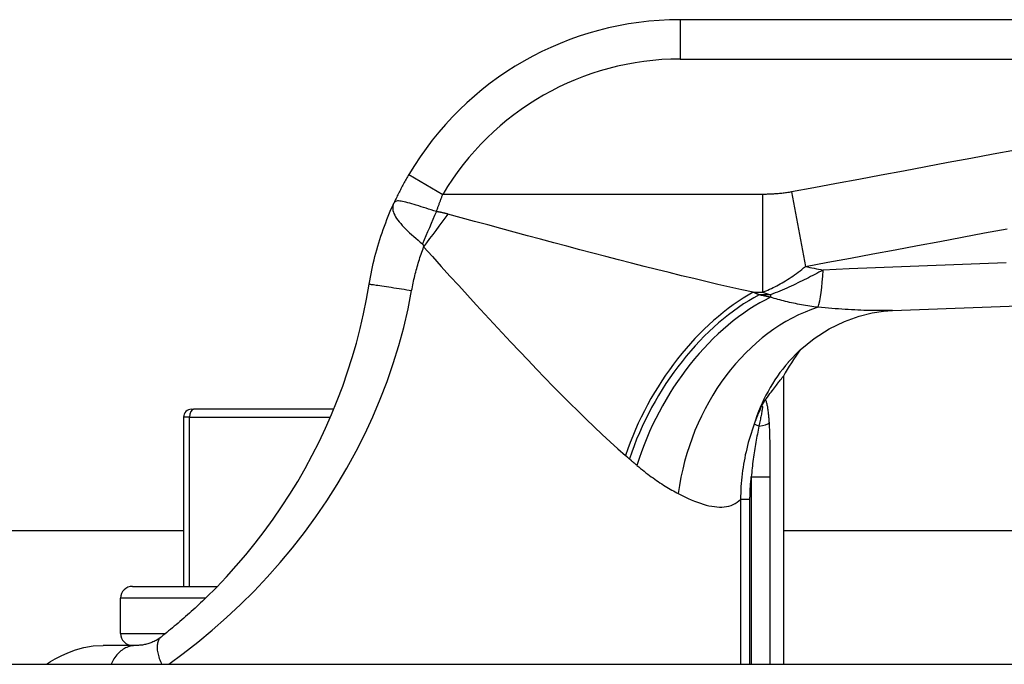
# Model space of a CAD drawing. Header units: inches. Extents: x 17 to 570, y 51 to 268.
# Tile 49 of 256: x 135.094 to 136.079, y 51.746 to 52.391. Entities that reach past the tile are written whole.
import ezdxf

# ---------------------------------------------------------------- set-up
doc = ezdxf.new("R2010")
doc.units = ezdxf.units.IN
doc.header["$MEASUREMENT"] = 0
doc.layers.add('Visible Edges(ANSI)', color=7, linetype='Continuous', lineweight=25)
doc.layers.add('Visible Tangent Edges(ANSI)', color=7, linetype='Continuous', lineweight=25)

msp = doc.modelspace()

# ---------------------------------------------------------------- linework, layer by layer
at = {"layer": 'Visible Edges(ANSI)'}
for p, q in [((136.40379, 52.3913), (135.75472, 52.3913)), ((135.85817, 52.03467), (135.85817, 51.74642)), ((135.84023, 52.01121), (135.8408, 52.01197)), ((135.26608, 52.00154), (135.26809, 52.00154)), ((135.40835, 52.00154), (135.26809, 52.00154)), ((135.25821, 51.99367), (135.25821, 51.82437)), ((133.73841, 51.88042), (135.25821, 51.88042)), ((135.85817, 51.88042), (136.77603, 51.88042)), ((135.20694, 51.82437), (135.29193, 51.82437)), ((135.19513, 51.77713), (135.19513, 51.81256)), ((135.21133, 51.76532), (135.17769, 51.76532)), ((134.21803, 51.74642), (136.77603, 51.74642))]:
    msp.add_line(p, q, dxfattribs=at)
at = {"layer": 'Visible Edges(ANSI)', "flags": 128}
for points in [[(135.48357, 52.23658), (135.48288, 52.2354), (135.48219, 52.23422), (135.48151, 52.23304), (135.48083, 52.23185), (135.48016, 52.23065), (135.47949, 52.22946), (135.47882, 52.22826), (135.47817, 52.22706), (135.47751, 52.22585), (135.47687, 52.22465), (135.47623, 52.22344), (135.47559, 52.22223), (135.47496, 52.22103), (135.47434, 52.21982), (135.47372, 52.21861), (135.47312, 52.2174), (135.47251, 52.21619), (135.47192, 52.21498), (135.47133, 52.21378), (135.47075, 52.21257), (135.47018, 52.21137), (135.46961, 52.21017), (135.46905, 52.20898), (135.4685, 52.20778)], [(135.44381, 52.12665), (135.44439, 52.13014), (135.44502, 52.13362), (135.44568, 52.1371), (135.44639, 52.14058), (135.44713, 52.14404), (135.44791, 52.1475), (135.44873, 52.15095), (135.44959, 52.15438), (135.45049, 52.15781), (135.45143, 52.16123), (135.4524, 52.16464), (135.45342, 52.16804), (135.45447, 52.17143), (135.45556, 52.1748), (135.45668, 52.17817), (135.45785, 52.18152), (135.45905, 52.18485), (135.46029, 52.18817), (135.46157, 52.19148), (135.46288, 52.19477), (135.46423, 52.19805), (135.46562, 52.20131), (135.46704, 52.20456), (135.4685, 52.20778)], [(135.28079, 51.81321), (135.29094, 51.82336), (135.30094, 51.83389), (135.31076, 51.84478), (135.32037, 51.85602), (135.32976, 51.86757), (135.33888, 51.87942), (135.34772, 51.89155), (135.35624, 51.90393), (135.36443, 51.91655), (135.37227, 51.92938), (135.37977, 51.9424), (135.38691, 51.95563), (135.3937, 51.96904), (135.40014, 51.98265), (135.40622, 51.99644), (135.41193, 52.01042), (135.41728, 52.02457), (135.42225, 52.03886), (135.42683, 52.05327), (135.43102, 52.0678), (135.43482, 52.08241), (135.43821, 52.0971), (135.44121, 52.11185), (135.44381, 52.12665)], [(135.96726, 52.1005), (136.24542, 52.11063), (136.52346, 52.11933)], [(135.86305, 52.04863), (135.87499, 52.06091), (135.88888, 52.07226), (135.90396, 52.08192), (135.91928, 52.08942), (135.93388, 52.09471), (135.947, 52.09802), (135.95819, 52.0998), (135.96726, 52.1005)], [(135.8408, 52.01197), (135.84214, 52.01379), (135.84344, 52.01554), (135.8447, 52.01721), (135.8459, 52.01881), (135.84705, 52.02033), (135.84815, 52.02178), (135.8492, 52.02315), (135.8502, 52.02445), (135.85114, 52.02568), (135.85203, 52.02683), (135.85286, 52.0279), (135.85364, 52.02889), (135.85435, 52.02981), (135.85501, 52.03065), (135.85561, 52.03141), (135.85614, 52.0321), (135.85662, 52.0327), (135.85703, 52.03322), (135.85737, 52.03366), (135.85766, 52.03403), (135.85788, 52.03431), (135.85804, 52.03451), (135.85813, 52.03463), (135.85817, 52.03467)], [(135.83566, 52.00326), (135.83585, 52.00364), (135.83604, 52.00402), (135.83623, 52.0044), (135.83642, 52.00478), (135.83662, 52.00515), (135.83681, 52.00553), (135.83701, 52.0059), (135.83721, 52.00627), (135.83741, 52.00664), (135.83761, 52.00701), (135.83782, 52.00738), (135.83802, 52.00774), (135.83823, 52.0081), (135.83844, 52.00845), (135.83864, 52.00879), (135.83884, 52.00912), (135.83904, 52.00944), (135.83923, 52.00974), (135.83941, 52.01002), (135.83959, 52.01029), (135.83976, 52.01054), (135.83992, 52.01078), (135.84008, 52.011), (135.84023, 52.01121)], [(135.28079, 51.81321), (135.27893, 51.81142), (135.27707, 51.80963), (135.27521, 51.80786), (135.27335, 51.8061), (135.27148, 51.80436), (135.2696, 51.80262), (135.26773, 51.8009), (135.26585, 51.79919), (135.26397, 51.7975), (135.26209, 51.79582), (135.2602, 51.79415), (135.25831, 51.79249), (135.25642, 51.79085), (135.25453, 51.78922), (135.25264, 51.78761), (135.25075, 51.78601), (135.24886, 51.78443), (135.24697, 51.78286), (135.24508, 51.7813), (135.24319, 51.77976), (135.2413, 51.77823), (135.23941, 51.77671), (135.23752, 51.77521), (135.23563, 51.77372)], [(135.1209, 51.74642), (135.12497, 51.74906), (135.12984, 51.75196), (135.13562, 51.75501), (135.14238, 51.75805), (135.15004, 51.76086), (135.15852, 51.76317), (135.16778, 51.76474), (135.17769, 51.76532)], [(135.23563, 51.77372), (135.23466, 51.77298), (135.23367, 51.77227), (135.23267, 51.77161), (135.23166, 51.77098), (135.23064, 51.77038), (135.22961, 51.76982), (135.22857, 51.7693), (135.22753, 51.76881), (135.22649, 51.76836), (135.22544, 51.76794), (135.22439, 51.76755), (135.22333, 51.76719), (135.22228, 51.76687), (135.22122, 51.76658), (135.22016, 51.76632), (135.2191, 51.76609), (135.21804, 51.7659), (135.21699, 51.76573), (135.21595, 51.76559), (135.21495, 51.76549), (135.21398, 51.76541), (135.21306, 51.76536), (135.21217, 51.76533), (135.21133, 51.76532)]]:
    msp.add_lwpolyline(points, dxfattribs=at)
at = {"layer": 'Visible Edges(ANSI)'}
for centre, radius, start, end in [((135.75472, 52.07634), 0.31496, 90, 149.41946), ((136.03174, 51.94181), 0.19685, 142.74953, 151.85376), ((135.26608, 51.99367), 0.00787, 90, 180), ((135.20694, 51.81256), 0.01181, 90, 180), ((135.20694, 51.77713), 0.01181, 180, 270)]:
    msp.add_arc(centre, radius, start, end, dxfattribs=at)
at = {"layer": 'Visible Tangent Edges(ANSI)'}
for p, q in [((135.75472, 52.3913), (135.75472, 52.35193)), ((135.75472, 52.35193), (136.40379, 52.35193)), ((135.48357, 52.23658), (135.51746, 52.21655)), ((135.8662, 52.21897), (135.88013, 52.14442)), ((135.83715, 52.21655), (135.51746, 52.21655)), ((135.83715, 52.21655), (135.83715, 52.11859)), ((135.82803, 52.11859), (135.83715, 52.11859)), ((135.84532, 52.11605), (135.83388, 52.11605)), ((135.84532, 52.11605), (135.84532, 52.11359)), ((135.26423, 51.99367), (135.25821, 51.99367)), ((135.26423, 51.82437), (135.26423, 51.99367)), ((135.26423, 51.99367), (135.40503, 51.99367)), ((135.83367, 51.98474), (135.82881, 51.98652)), ((135.82601, 51.93382), (135.84502, 51.93382)), ((135.82601, 51.93382), (135.82601, 51.74642)), ((135.84502, 51.74642), (135.84502, 51.93382)), ((135.82469, 51.91138), (135.81535, 51.91138)), ((135.81535, 51.91138), (135.81535, 51.74642)), ((135.82469, 51.74642), (135.82469, 51.91138)), ((135.28012, 51.81256), (135.19513, 51.81256)), ((135.19513, 51.77713), (135.23994, 51.77713))]:
    msp.add_line(p, q, dxfattribs=at)
at = {"layer": 'Visible Tangent Edges(ANSI)', "flags": 128}
for points in [[(136.09026, 52.26085), (136.06786, 52.25666), (136.04547, 52.25248), (136.02308, 52.24829), (136.00068, 52.24411), (135.97828, 52.23992), (135.95588, 52.23573), (135.93351, 52.23155), (135.91114, 52.22737), (135.88867, 52.22317), (135.8662, 52.21897)], [(135.8662, 52.21897), (135.86499, 52.21875), (135.86378, 52.21855), (135.86257, 52.21835), (135.86136, 52.21817), (135.86015, 52.218), (135.85894, 52.21784), (135.85773, 52.21769), (135.85652, 52.21755), (135.85531, 52.21742), (135.8541, 52.21731), (135.85289, 52.2172), (135.85168, 52.2171), (135.85047, 52.21701), (135.84926, 52.21693), (135.84805, 52.21685), (135.84684, 52.21679), (135.84563, 52.21673), (135.84442, 52.21668), (135.84321, 52.21664), (135.842, 52.21661), (135.84079, 52.21658), (135.83958, 52.21656), (135.83837, 52.21655), (135.83715, 52.21655)], [(135.4685, 52.20778), (135.46793, 52.20631), (135.46756, 52.20483), (135.46739, 52.20335), (135.46741, 52.20186), (135.46762, 52.20036), (135.46802, 52.19883), (135.46859, 52.19728), (135.46933, 52.19569), (135.47023, 52.19407), (135.47128, 52.19241), (135.47249, 52.19073), (135.47383, 52.18901), (135.4753, 52.18727), (135.47689, 52.18551), (135.47859, 52.18371), (135.48039, 52.1819), (135.48228, 52.18006), (135.48424, 52.17822), (135.48626, 52.17636), (135.48835, 52.17449), (135.49048, 52.1726), (135.49265, 52.17072), (135.49483, 52.16883), (135.49701, 52.16696)], [(135.51105, 52.19934), (135.50846, 52.20016), (135.50585, 52.20098), (135.50326, 52.2018), (135.5007, 52.20261), (135.49818, 52.2034), (135.49571, 52.20418), (135.4933, 52.20493), (135.49095, 52.20565), (135.48867, 52.20634), (135.48649, 52.20699), (135.48441, 52.20759), (135.48243, 52.20814), (135.48055, 52.20863), (135.4788, 52.20905), (135.47717, 52.2094), (135.47567, 52.20967), (135.47431, 52.20987), (135.47309, 52.20997), (135.47201, 52.20997), (135.47106, 52.20984), (135.47024, 52.20958), (135.46954, 52.20916), (135.46896, 52.20856), (135.4685, 52.20778)], [(135.51105, 52.19934), (135.51131, 52.20007), (135.51156, 52.20079), (135.51182, 52.20152), (135.51208, 52.20224), (135.51234, 52.20296), (135.5126, 52.20369), (135.51286, 52.20441), (135.51313, 52.20513), (135.51339, 52.20585), (135.51366, 52.20657), (135.51392, 52.20729), (135.51419, 52.20801), (135.51446, 52.20872), (135.51473, 52.20944), (135.515, 52.21016), (135.51527, 52.21087), (135.51554, 52.21158), (135.51581, 52.2123), (135.51609, 52.21301), (135.51636, 52.21372), (135.51663, 52.21443), (135.51691, 52.21514), (135.51719, 52.21584), (135.51746, 52.21655)], [(135.52252, 52.19684), (135.52207, 52.19696), (135.52162, 52.19708), (135.52117, 52.1972), (135.52072, 52.19732), (135.52026, 52.19744), (135.5198, 52.19755), (135.51933, 52.19766), (135.51887, 52.19778), (135.5184, 52.19789), (135.51793, 52.198), (135.51745, 52.19811), (135.51698, 52.19821), (135.5165, 52.19832), (135.51602, 52.19842), (135.51553, 52.19852), (135.51505, 52.19862), (135.51456, 52.19872), (135.51406, 52.19881), (135.51357, 52.19891), (135.51307, 52.199), (135.51257, 52.19909), (135.51207, 52.19918), (135.51156, 52.19926), (135.51105, 52.19934)], [(135.82803, 52.11859), (135.81641, 52.12113), (135.80463, 52.12377), (135.7927, 52.1265), (135.78063, 52.12932), (135.76844, 52.13223), (135.75614, 52.1352), (135.74374, 52.13825), (135.73126, 52.14135), (135.71869, 52.14451), (135.70603, 52.14773), (135.69328, 52.15101), (135.68045, 52.15433), (135.66755, 52.1577), (135.65458, 52.16112), (135.64154, 52.16457), (135.62845, 52.16806), (135.6153, 52.17158), (135.60211, 52.17513), (135.58889, 52.17871), (135.57564, 52.18231), (135.56237, 52.18592), (135.54909, 52.18955), (135.5358, 52.19319), (135.52252, 52.19684)], [(135.88013, 52.14442), (135.9026, 52.14862), (135.92507, 52.15282), (135.94745, 52.157), (135.96982, 52.16118), (135.99221, 52.16537), (136.01461, 52.16955), (136.03701, 52.17374), (136.0594, 52.17792), (136.0818, 52.18211)], [(135.48629, 52.12036), (135.48663, 52.12221), (135.48698, 52.12406), (135.48735, 52.1259), (135.48773, 52.12775), (135.48813, 52.12959), (135.48854, 52.13142), (135.48897, 52.13326), (135.4894, 52.13509), (135.48986, 52.13692), (135.49032, 52.13875), (135.4908, 52.14057), (135.4913, 52.1424), (135.4918, 52.14421), (135.49233, 52.14603), (135.49286, 52.14784), (135.49341, 52.14965), (135.49397, 52.15145), (135.49455, 52.15326), (135.49514, 52.15505), (135.49574, 52.15685), (135.49636, 52.15864), (135.49699, 52.16042), (135.49763, 52.16221), (135.49829, 52.16399)], [(135.49701, 52.16696), (135.49708, 52.16689), (135.49716, 52.16682), (135.49723, 52.16674), (135.4973, 52.16666), (135.49736, 52.16657), (135.49743, 52.16648), (135.49749, 52.16638), (135.49755, 52.16627), (135.49761, 52.16617), (135.49767, 52.16605), (135.49772, 52.16593), (135.49778, 52.16581), (135.49783, 52.16568), (135.49788, 52.16555), (135.49793, 52.16541), (135.49797, 52.16527), (135.49802, 52.16513), (135.49806, 52.16497), (135.4981, 52.16482), (135.49814, 52.16466), (135.49818, 52.1645), (135.49822, 52.16433), (135.49825, 52.16416), (135.49829, 52.16399)], [(135.49829, 52.16399), (135.50707, 52.15426), (135.51585, 52.14455), (135.52463, 52.13488), (135.5334, 52.12524), (135.54216, 52.11564), (135.5509, 52.10611), (135.55962, 52.09664), (135.56831, 52.08725), (135.57696, 52.07794), (135.58558, 52.06873), (135.59416, 52.05963), (135.60268, 52.05064), (135.61116, 52.04177), (135.61959, 52.03304), (135.62796, 52.02445), (135.63627, 52.01602), (135.64452, 52.00774), (135.65271, 51.99962), (135.66084, 51.99169), (135.6689, 51.98395), (135.67688, 51.97642), (135.68477, 51.96913), (135.69255, 51.96209), (135.70023, 51.95532)], [(135.83715, 52.11859), (135.83895, 52.11931), (135.84074, 52.12006), (135.84253, 52.12084), (135.84432, 52.12164), (135.8461, 52.12247), (135.84789, 52.12333), (135.84967, 52.12421), (135.85145, 52.12513), (135.85324, 52.12607), (135.85502, 52.12704), (135.85681, 52.12804), (135.85859, 52.12908), (135.86038, 52.13015), (135.86217, 52.13125), (135.86396, 52.13239), (135.86575, 52.13357), (135.86755, 52.13478), (135.86934, 52.13603), (135.87114, 52.13732), (135.87293, 52.13865), (135.87473, 52.14003), (135.87653, 52.14144), (135.87833, 52.14291), (135.88013, 52.14442)], [(135.89784, 52.14084), (135.89578, 52.13974), (135.89372, 52.13864), (135.89164, 52.13754), (135.88956, 52.13645), (135.88746, 52.13536), (135.88535, 52.13428), (135.88324, 52.1332), (135.88111, 52.13213), (135.87897, 52.13107), (135.87682, 52.13001), (135.87465, 52.12895), (135.87247, 52.12791), (135.87029, 52.12687), (135.86809, 52.12584), (135.86587, 52.12481), (135.86365, 52.1238), (135.86141, 52.12279), (135.85915, 52.12179), (135.85688, 52.12081), (135.8546, 52.11983), (135.8523, 52.11887), (135.84999, 52.11791), (135.84767, 52.11697), (135.84532, 52.11605)], [(136.08083, 52.14793), (136.05469, 52.14695), (136.02855, 52.14596), (136.00241, 52.14496), (135.97627, 52.14395), (135.95013, 52.14293), (135.92398, 52.14189), (135.89784, 52.14084)], [(135.24326, 51.74641), (135.25782, 51.75718), (135.27236, 51.76858), (135.28678, 51.78056), (135.30102, 51.7931), (135.31498, 51.80616), (135.32861, 51.8197), (135.34187, 51.83371), (135.35472, 51.84817), (135.36713, 51.86304), (135.37906, 51.87829), (135.39048, 51.89391), (135.40138, 51.90987), (135.41173, 51.92614), (135.42152, 51.94271), (135.43073, 51.95955), (135.43936, 51.97664), (135.44739, 51.99397), (135.45482, 52.01152), (135.46163, 52.02926), (135.46782, 52.04719), (135.47339, 52.06528), (135.47833, 52.08352), (135.48263, 52.10188), (135.48629, 52.12036)], [(135.44381, 52.12665), (135.44389, 52.12667), (135.44413, 52.12667), (135.44454, 52.12664), (135.44513, 52.12658), (135.4459, 52.1265), (135.44686, 52.12638), (135.44802, 52.12623), (135.44936, 52.12605), (135.45089, 52.12584), (135.45261, 52.12559), (135.45449, 52.12532), (135.45653, 52.12502), (135.45872, 52.1247), (135.46102, 52.12435), (135.46343, 52.12398), (135.46592, 52.1236), (135.46847, 52.1232), (135.47106, 52.1228), (135.47366, 52.12239), (135.47626, 52.12197), (135.47884, 52.12156), (135.48138, 52.12115), (135.48387, 52.12075), (135.48629, 52.12036)], [(135.83388, 52.11605), (135.83364, 52.11615), (135.8334, 52.11626), (135.83315, 52.11636), (135.83291, 52.11647), (135.83267, 52.11658), (135.83242, 52.11668), (135.83218, 52.11679), (135.83194, 52.11689), (135.83169, 52.117), (135.83145, 52.11711), (135.83121, 52.11721), (135.83096, 52.11732), (135.83072, 52.11742), (135.83047, 52.11753), (135.83023, 52.11763), (135.82999, 52.11774), (135.82974, 52.11785), (135.8295, 52.11795), (135.82925, 52.11806), (135.82901, 52.11816), (135.82876, 52.11827), (135.82852, 52.11838), (135.82827, 52.11848), (135.82803, 52.11859)], [(135.84532, 52.11359), (135.84485, 52.11369), (135.84438, 52.11379), (135.8439, 52.11389), (135.84343, 52.11399), (135.84295, 52.11409), (135.84248, 52.1142), (135.842, 52.1143), (135.84153, 52.1144), (135.84105, 52.1145), (135.84058, 52.1146), (135.8401, 52.1147), (135.83962, 52.11481), (135.83915, 52.11491), (135.83867, 52.11501), (135.83819, 52.11511), (135.83771, 52.11522), (135.83724, 52.11532), (135.83676, 52.11542), (135.83628, 52.11553), (135.8358, 52.11563), (135.83532, 52.11573), (135.83484, 52.11584), (135.83436, 52.11594), (135.83388, 52.11605)], [(135.89287, 52.10357), (135.89076, 52.10383), (135.88866, 52.10412), (135.88656, 52.10441), (135.88447, 52.10472), (135.88239, 52.10504), (135.88033, 52.10537), (135.87827, 52.10571), (135.87622, 52.10607), (135.87419, 52.10644), (135.87216, 52.10683), (135.87015, 52.10722), (135.86816, 52.10764), (135.86617, 52.10806), (135.8642, 52.1085), (135.86225, 52.10895), (135.8603, 52.10941), (135.85838, 52.10989), (135.85646, 52.11038), (135.85457, 52.11088), (135.85268, 52.1114), (135.85082, 52.11193), (135.84897, 52.11247), (135.84714, 52.11302), (135.84532, 52.11359)], [(135.96728, 52.1005), (135.9646, 52.10041), (135.96188, 52.10033), (135.95912, 52.10029), (135.95632, 52.10026), (135.95349, 52.10025), (135.95061, 52.10027), (135.9477, 52.1003), (135.94475, 52.10035), (135.94176, 52.10043), (135.93873, 52.10052), (135.93567, 52.10063), (135.93257, 52.10076), (135.92943, 52.10091), (135.92626, 52.10107), (135.92306, 52.10125), (135.91983, 52.10145), (135.91656, 52.10166), (135.91326, 52.10189), (135.90993, 52.10213), (135.90658, 52.10239), (135.90319, 52.10267), (135.89978, 52.10295), (135.89634, 52.10325), (135.89287, 52.10357)], [(135.84405, 51.98788), (135.84398, 51.98898), (135.84391, 51.99009), (135.84383, 51.99119), (135.84374, 51.9923), (135.84365, 51.9934), (135.84356, 51.99449), (135.84346, 51.99558), (135.84335, 51.99666), (135.84323, 51.99773), (135.84311, 51.99879), (135.84298, 51.99984), (135.84284, 52.00087), (135.8427, 52.00189), (135.84254, 52.00289), (135.84238, 52.00387), (135.8422, 52.00483), (135.84201, 52.00577), (135.8418, 52.00668), (135.84158, 52.00756), (135.84135, 52.00841), (135.84109, 52.0092), (135.84082, 52.00994), (135.84054, 52.01061), (135.84023, 52.01121)], [(135.83566, 52.00326), (135.83534, 52.00257), (135.83503, 52.00188), (135.83472, 52.00119), (135.83442, 52.0005), (135.83412, 51.99981), (135.83381, 51.99912), (135.83352, 51.99842), (135.83322, 51.99773), (135.83293, 51.99703), (135.83263, 51.99634), (135.83235, 51.99564), (135.83206, 51.99494), (135.83177, 51.99425), (135.83149, 51.99355), (135.83121, 51.99285), (135.83094, 51.99215), (135.83066, 51.99144), (135.83039, 51.99074), (135.83012, 51.99004), (135.82985, 51.98934), (135.82959, 51.98863), (135.82933, 51.98793), (135.82907, 51.98722), (135.82881, 51.98652)], [(135.83566, 52.00326), (135.83601, 52.00387), (135.83633, 52.00435), (135.83661, 52.00466), (135.83684, 52.00479), (135.83702, 52.00473), (135.83712, 52.00446), (135.83717, 52.00403), (135.83717, 52.00343), (135.83711, 52.0027), (135.83701, 52.00185), (135.83687, 52.00091), (135.83671, 51.9999), (135.83652, 51.99883), (135.83631, 51.99771), (135.83608, 51.99654), (135.83585, 51.99534), (135.8356, 51.9941), (135.83534, 51.99283), (135.83507, 51.99153), (135.83479, 51.9902), (135.83452, 51.98886), (135.83423, 51.9875), (135.83395, 51.98612), (135.83367, 51.98474)], [(135.82881, 51.98652), (135.82775, 51.98352), (135.82673, 51.98051), (135.82575, 51.97748), (135.82481, 51.97443), (135.82391, 51.97138), (135.82304, 51.9683), (135.82223, 51.96522), (135.82145, 51.96212), (135.82072, 51.95901), (135.82003, 51.9559), (135.81939, 51.95277), (135.81879, 51.94963), (135.81824, 51.94648), (135.81773, 51.94332), (135.81727, 51.94015), (135.81686, 51.93698), (135.8165, 51.93379), (135.81618, 51.9306), (135.81592, 51.9274), (135.8157, 51.9242), (135.81554, 51.921), (135.81542, 51.91779), (135.81536, 51.91458), (135.81535, 51.91138)], [(135.83367, 51.98474), (135.83327, 51.98279), (135.83287, 51.98082), (135.83248, 51.97882), (135.83208, 51.97681), (135.83169, 51.97477), (135.8313, 51.97272), (135.83092, 51.97066), (135.83055, 51.96858), (135.83018, 51.96648), (135.82982, 51.96438), (135.82948, 51.96226), (135.82914, 51.96013), (135.82881, 51.95799), (135.82849, 51.95584), (135.82818, 51.95368), (135.82789, 51.95151), (135.8276, 51.94932), (135.82733, 51.94713), (135.82708, 51.94493), (135.82683, 51.94272), (135.82661, 51.94051), (135.82639, 51.93828), (135.82619, 51.93605), (135.82601, 51.93382)], [(135.84502, 51.93382), (135.84502, 51.93608), (135.84502, 51.93834), (135.84502, 51.9406), (135.84502, 51.94286), (135.84501, 51.94512), (135.845, 51.94738), (135.84499, 51.94964), (135.84498, 51.9519), (135.84497, 51.95416), (135.84495, 51.95642), (135.84493, 51.95868), (135.8449, 51.96093), (135.84487, 51.96319), (135.84484, 51.96545), (135.8448, 51.96771), (135.84475, 51.96997), (135.84469, 51.97222), (135.84463, 51.97448), (135.84456, 51.97673), (135.84448, 51.97897), (135.84439, 51.98121), (135.84429, 51.98344), (135.84418, 51.98566), (135.84405, 51.98788)], [(135.70023, 51.95532), (135.70039, 51.95518), (135.70056, 51.95504), (135.70072, 51.9549), (135.70088, 51.95475), (135.70104, 51.95461), (135.7012, 51.95447), (135.70137, 51.95433), (135.70153, 51.95419), (135.70169, 51.95405), (135.70185, 51.95391), (135.70201, 51.95377), (135.70217, 51.95363), (135.70233, 51.95349), (135.70249, 51.95334), (135.70266, 51.9532), (135.70282, 51.95306), (135.70298, 51.95292), (135.70314, 51.95278), (135.7033, 51.95264), (135.70346, 51.9525), (135.70362, 51.95236), (135.70378, 51.95222), (135.70394, 51.95208), (135.7041, 51.95194)], [(135.7041, 51.95194), (135.70442, 51.95166), (135.70474, 51.95138), (135.70505, 51.9511), (135.70537, 51.95082), (135.70569, 51.95055), (135.706, 51.95027), (135.70632, 51.95), (135.70664, 51.94972), (135.70695, 51.94945), (135.70727, 51.94917), (135.70758, 51.9489), (135.7079, 51.94863), (135.70821, 51.94835), (135.70853, 51.94808), (135.70884, 51.94781), (135.70916, 51.94754), (135.70947, 51.94727), (135.70979, 51.947), (135.7101, 51.94673), (135.71041, 51.94646), (135.71073, 51.94619), (135.71104, 51.94593), (135.71135, 51.94566), (135.71167, 51.94539)], [(135.71167, 51.94539), (135.71347, 51.94387), (135.71527, 51.94238), (135.71706, 51.94093), (135.71885, 51.9395), (135.72063, 51.9381), (135.72241, 51.93673), (135.72418, 51.9354), (135.72595, 51.93409), (135.7277, 51.93281), (135.72945, 51.93157), (135.73119, 51.93035), (135.73293, 51.92917), (135.73465, 51.92801), (135.73637, 51.92688), (135.73807, 51.92578), (135.73977, 51.92471), (135.74146, 51.92367), (135.74313, 51.92266), (135.7448, 51.92168), (135.74646, 51.92072), (135.74811, 51.9198), (135.74974, 51.9189), (135.75137, 51.91803), (135.75298, 51.91718)], [(135.82469, 51.91138), (135.82469, 51.91231), (135.8247, 51.91325), (135.82471, 51.91418), (135.82473, 51.91512), (135.82475, 51.91606), (135.82477, 51.91699), (135.8248, 51.91793), (135.82484, 51.91887), (135.82488, 51.9198), (135.82492, 51.92074), (135.82497, 51.92167), (135.82502, 51.92261), (135.82508, 51.92354), (135.82514, 51.92448), (135.82521, 51.92542), (135.82528, 51.92635), (135.82536, 51.92729), (135.82544, 51.92822), (135.82552, 51.92915), (135.82561, 51.93009), (135.82571, 51.93102), (135.8258, 51.93195), (135.82591, 51.93288), (135.82601, 51.93382)], [(135.75298, 51.91718), (135.7563, 51.91551), (135.75957, 51.91392), (135.76279, 51.91243), (135.76595, 51.91105), (135.76906, 51.90977), (135.77211, 51.90859), (135.7751, 51.90754), (135.77802, 51.9066), (135.78089, 51.90579), (135.78368, 51.90511), (135.78641, 51.90456), (135.78907, 51.90414), (135.79166, 51.90387), (135.79418, 51.90374), (135.79664, 51.90376), (135.79902, 51.90393), (135.80132, 51.90427), (135.80356, 51.90476), (135.80572, 51.90543), (135.80781, 51.90626), (135.80982, 51.90727), (135.81174, 51.90846), (135.81359, 51.90983), (135.81535, 51.91138)], [(135.21133, 51.76532), (135.21011, 51.76529), (135.20888, 51.7652), (135.20763, 51.76505), (135.20639, 51.76484), (135.20514, 51.76456), (135.20389, 51.76422), (135.20265, 51.7638), (135.20141, 51.76331), (135.20018, 51.76275), (135.19897, 51.76213), (135.19778, 51.76142), (135.19661, 51.76065), (135.19547, 51.7598), (135.19435, 51.75889), (135.19328, 51.75791), (135.19224, 51.75685), (135.19124, 51.75574), (135.19028, 51.75456), (135.18938, 51.75333), (135.18852, 51.75204), (135.18772, 51.7507), (135.18697, 51.74932), (135.18627, 51.74789), (135.18564, 51.74642)], [(135.23563, 51.77372), (135.23503, 51.7732), (135.23447, 51.77261), (135.23395, 51.77196), (135.23348, 51.77124), (135.23305, 51.77046), (135.23268, 51.76961), (135.23237, 51.7687), (135.23211, 51.76772), (135.23192, 51.76669), (135.23178, 51.76559), (135.23171, 51.76444), (135.2317, 51.76324), (135.23175, 51.76199), (135.23187, 51.7607), (135.23204, 51.75937), (135.23229, 51.758), (135.23259, 51.75661), (135.23295, 51.75519), (135.23337, 51.75375), (135.23385, 51.75229), (135.23437, 51.75083), (135.23495, 51.74936), (135.23557, 51.74789), (135.23623, 51.74642)]]:
    msp.add_lwpolyline(points, dxfattribs=at)
at = {"layer": 'Visible Tangent Edges(ANSI)'}
msp.add_arc((135.75472, 52.07634), 0.27559, 90, 149.41946, dxfattribs=at)
for centre, major_axis, ratio, start_param, end_param in [((135.51105, 52.17067), (-0.07784, -0.18081), 0.058123, 4.578197, 4.757923), ((135.52252, 52.16399), (-0.11636, -0.15878), 0.099559, 4.577369, 4.785224), ((139.37587, 52.51169), (-3.67256, -0.27969), 0.09119, 0.304696, 0.320055), ((135.88391, 52.2154), (0.00476, -0.11801), 0.119705, 0.32039, 0.882192), ((135.82803, 51.95532), (-0.09811, -0.17066), 0.594817, 3.909946, 5.041872), ((139.35729, 52.6111), (-3.67234, -0.38334), 0.123492, 0.276298, 0.284), ((135.83388, 51.95194), (0.09887, 0.17022), 0.604176, 0.765681, 1.908282), ((135.84532, 51.94539), (0.09648, 0.17158), 0.627605, 0.730588, 1.910065), ((135.90782, 51.91718), (-0.06345, -0.18634), 0.76978, 3.653505, 4.968734), ((136.01174, 51.91962), (-0.14868, 0.12901), 0.924855, 0, 0.390841), ((135.26809, 51.99367), (0, 0.00787), 0.489583, 0, 1.570796), ((135.82509, 51.98788), (0.01965, 0.00114), 0.203793, 5.152212, 6.005141)]:
    msp.add_ellipse(centre, major_axis=major_axis, ratio=ratio, start_param=start_param, end_param=end_param, dxfattribs=at)

doc.saveas('drawing.dxf')
